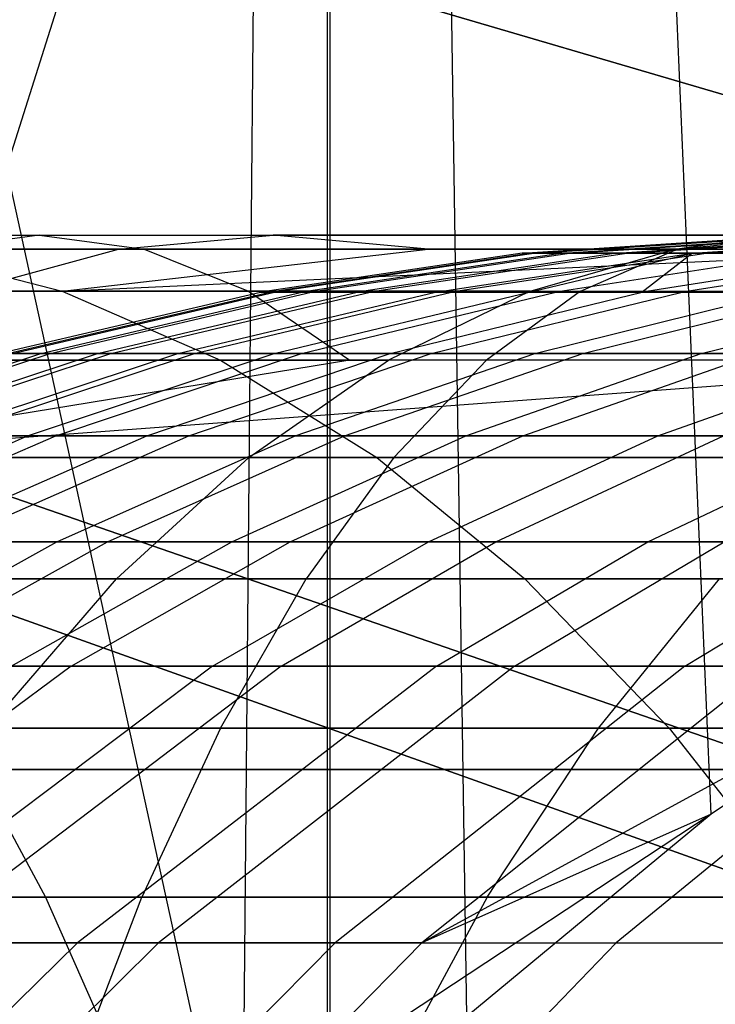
# Model space of a CAD drawing. Extents: x 0.1 to 12.1, y -6 to 6.
# Tile 173 of 256: x 8.223 to 8.353, y -0.844 to -0.66. Entities that reach past the tile are written whole.
import ezdxf

# ---------------------------------------------------------------- set-up
doc = ezdxf.new("R2010")
doc.units = 0
doc.header["$LTSCALE"] = 2.54
doc.layers.get('0').update_dxf_attribs({"linetype": 'CONTINUOUS'})

# ---------------------------------------------------------------- blocks, each defined once
blk = doc.blocks.new('DROPS_COLOR_B-11195_STL')
at = {"color": 0}
for p, q in [((8.26442, -0.8889, 51.36304), (7.87284, 0.89999, 51.22382)), ((8.26442, -0.8889, 51.36304), (7.87284, 0.89999, 51.22382)), ((8.28083, -0.90001, 62.51727), (8.28083, 0.89999, 62.51727)), ((8.28083, -0.90001, 62.51727), (8.28083, 0.89999, 62.51727)), ((8.26442, -0.8889, 51.36304), (8.28033, 0.87168, 51.36935)), ((8.26442, -0.8889, 51.36304), (8.28033, 0.87168, 51.36935)), ((8.3521, -0.80835, 51.39847), (8.28033, 0.87168, 51.36935)), ((8.3521, -0.80835, 51.39847), (8.28033, 0.87168, 51.36935)), ((8.30641, -0.84622, 51.3798), (8.28033, 0.87168, 51.36935)), ((8.30641, -0.84622, 51.3798), (8.28033, 0.87168, 51.36935)), ((8.28035, -0.87169, 51.36935), (8.28033, 0.87168, 51.36935)), ((8.28035, -0.87169, 51.36935), (8.28033, 0.87168, 51.36935)), ((8.45472, -0.70315, 2.48739), (8.17458, -0.6209, 2.3419)), ((8.45472, -0.70315, 2.48739), (8.17458, -0.6209, 2.3419)), ((8.20111, -0.62869, 13.03183), (8.48053, -0.71073, 12.88484)), ((8.20111, -0.62869, 13.03183), (8.48053, -0.71073, 12.88484)), ((8.09051, -0.70001, 57.40181), (8.22648, -0.70001, 57.45469)), ((8.09051, -0.70001, 57.40181), (8.22648, -0.70001, 57.45469)), ((8.16972, -0.70001, 55.42179), (8.2702, -0.70001, 55.48484)), ((8.16972, -0.70001, 55.42179), (8.2702, -0.70001, 55.48484)), ((8.22648, -0.70001, 57.45469), (8.20689, -0.70263, 57.50715)), ((8.22648, -0.70001, 57.45469), (8.20689, -0.70263, 57.50715)), ((8.22648, -0.70001, 57.45469), (8.36386, -0.70001, 57.5038)), ((8.22648, -0.70001, 57.45469), (8.36386, -0.70001, 57.5038)), ((8.22648, -0.70001, 57.45469), (8.24606, -0.70263, 57.40224)), ((8.22648, -0.70001, 57.45469), (8.24606, -0.70263, 57.40224)), ((8.24125, -0.70263, 55.53275), (8.2702, -0.70001, 55.48484)), ((8.24125, -0.70263, 55.53275), (8.2702, -0.70001, 55.48484)), ((8.29916, -0.70263, 55.43692), (8.2702, -0.70001, 55.48484)), ((8.37275, -0.70001, 55.54447), (8.2702, -0.70001, 55.48484)), ((8.37275, -0.70001, 55.54447), (8.2702, -0.70001, 55.48484)), ((8.29916, -0.70263, 55.43692), (8.2702, -0.70001, 55.48484)), ((8.31678, -0.70338, 52.48061), (8.36637, -0.70017, 52.48086)), ((8.31678, -0.70338, 52.48061), (8.36637, -0.70017, 52.48086)), ((8.31843, -0.70338, 52.56627), (8.36798, -0.70017, 52.56411)), ((8.31843, -0.70338, 52.56627), (8.36798, -0.70017, 52.56411)), ((8.31931, -0.70338, 52.39563), (8.36884, -0.70017, 52.39827)), ((8.31931, -0.70338, 52.39563), (8.36884, -0.70017, 52.39827)), ((8.3243, -0.70338, 52.65174), (8.37368, -0.70017, 52.64718)), ((8.3243, -0.70338, 52.65174), (8.37368, -0.70017, 52.64718)), ((8.32596, -0.70338, 52.31087), (8.3753, -0.70017, 52.31589)), ((8.32596, -0.70338, 52.31087), (8.3753, -0.70017, 52.31589)), ((8.33438, -0.70338, 52.73717), (8.38347, -0.70017, 52.73021)), ((8.33438, -0.70338, 52.73717), (8.38347, -0.70017, 52.73021)), ((8.33672, -0.70338, 52.22625), (8.38575, -0.70017, 52.23365)), ((8.33672, -0.70338, 52.22625), (8.38575, -0.70017, 52.23365)), ((8.34543, -0.70263, 55.59333), (8.37275, -0.70001, 55.54447)), ((8.34543, -0.70263, 55.59333), (8.37275, -0.70001, 55.54447)), ((8.36386, -0.70001, 57.5038), (8.34572, -0.70263, 57.55677)), ((8.36386, -0.70001, 57.5038), (8.34572, -0.70263, 57.55677)), ((8.3486, -0.70338, 52.82201), (8.39729, -0.70017, 52.81266)), ((8.3486, -0.70338, 52.82201), (8.39729, -0.70017, 52.81266)), ((8.35153, -0.70338, 52.14225), (8.40015, -0.70017, 52.15201)), ((8.35153, -0.70338, 52.14225), (8.40015, -0.70017, 52.15201)), ((8.24606, -0.70263, 57.40224), (8.11153, -0.70263, 57.34992)), ((8.24606, -0.70263, 57.40224), (8.11153, -0.70263, 57.34992)), ((8.24125, -0.70263, 55.53275), (8.13916, -0.70263, 55.4687)), ((8.24125, -0.70263, 55.53275), (8.13916, -0.70263, 55.4687)), ((8.20029, -0.70263, 55.37488), (8.29916, -0.70263, 55.43692)), ((8.20029, -0.70263, 55.37488), (8.29916, -0.70263, 55.43692)), ((8.20029, -0.70263, 55.37488), (8.23071, -0.7105, 55.32818)), ((8.20029, -0.70263, 55.37488), (8.23071, -0.7105, 55.32818)), ((8.34572, -0.70263, 57.55677), (8.20689, -0.70263, 57.50715)), ((8.34572, -0.70263, 57.55677), (8.20689, -0.70263, 57.50715)), ((8.21242, -0.7105, 55.58046), (8.24125, -0.70263, 55.53275)), ((8.21242, -0.7105, 55.58046), (8.24125, -0.70263, 55.53275)), ((8.23071, -0.7105, 55.32818), (8.29916, -0.70263, 55.43692)), ((8.23071, -0.7105, 55.32818), (8.29916, -0.70263, 55.43692)), ((8.23071, -0.7105, 55.32818), (8.40007, -0.70263, 55.4956)), ((8.23071, -0.7105, 55.32818), (8.40007, -0.70263, 55.4956)), ((8.34543, -0.70263, 55.59333), (8.24125, -0.70263, 55.53275)), ((8.34543, -0.70263, 55.59333), (8.24125, -0.70263, 55.53275)), ((8.38199, -0.70263, 57.45083), (8.24606, -0.70263, 57.40224)), ((8.24606, -0.70263, 57.40224), (8.26556, -0.7105, 57.35002)), ((8.24606, -0.70263, 57.40224), (8.26556, -0.7105, 57.35002)), ((8.38199, -0.70263, 57.45083), (8.24606, -0.70263, 57.40224)), ((8.31678, -0.70338, 52.48061), (8.26784, -0.71065, 52.48036)), ((8.31678, -0.70338, 52.48061), (8.26784, -0.71065, 52.48036)), ((8.31843, -0.70338, 52.56627), (8.26954, -0.71065, 52.5684)), ((8.31843, -0.70338, 52.56627), (8.26954, -0.71065, 52.5684)), ((8.31931, -0.70338, 52.39563), (8.27044, -0.71065, 52.39302)), ((8.31931, -0.70338, 52.39563), (8.27044, -0.71065, 52.39302)), ((8.3243, -0.70338, 52.65174), (8.27557, -0.71065, 52.65624)), ((8.3243, -0.70338, 52.65174), (8.27557, -0.71065, 52.65624)), ((8.32596, -0.70338, 52.31087), (8.27727, -0.71065, 52.30591)), ((8.32596, -0.70338, 52.31087), (8.27727, -0.71065, 52.30591)), ((8.33438, -0.70338, 52.73717), (8.28592, -0.71065, 52.74404)), ((8.33438, -0.70338, 52.73717), (8.28592, -0.71065, 52.74404)), ((8.33672, -0.70338, 52.22625), (8.28833, -0.71065, 52.21895)), ((8.33672, -0.70338, 52.22625), (8.28833, -0.71065, 52.21895)), ((8.29916, -0.70263, 55.43692), (8.40007, -0.70263, 55.4956)), ((8.29916, -0.70263, 55.43692), (8.40007, -0.70263, 55.4956)), ((8.30054, -0.71065, 52.83124), (8.3486, -0.70338, 52.82201)), ((8.30054, -0.71065, 52.83124), (8.3486, -0.70338, 52.82201)), ((8.35153, -0.70338, 52.14225), (8.30356, -0.71065, 52.13261)), ((8.35153, -0.70338, 52.14225), (8.30356, -0.71065, 52.13261)), ((8.31931, -0.70338, 52.39563), (8.31678, -0.70338, 52.48061)), ((8.31678, -0.70338, 52.48061), (8.31843, -0.70338, 52.56627)), ((8.31678, -0.70338, 52.48061), (8.31843, -0.70338, 52.56627)), ((8.31931, -0.70338, 52.39563), (8.31678, -0.70338, 52.48061)), ((8.31805, -0.71065, 52.91224), (8.3486, -0.70338, 52.82201)), ((8.31805, -0.71065, 52.91224), (8.3486, -0.70338, 52.82201)), ((8.31824, -0.7105, 55.64199), (8.34543, -0.70263, 55.59333)), ((8.31824, -0.7105, 55.64199), (8.34543, -0.70263, 55.59333)), ((8.31843, -0.70338, 52.56627), (8.3243, -0.70338, 52.65174)), ((8.31843, -0.70338, 52.56627), (8.3243, -0.70338, 52.65174)), ((8.32596, -0.70338, 52.31087), (8.31931, -0.70338, 52.39563)), ((8.32596, -0.70338, 52.31087), (8.31931, -0.70338, 52.39563)), ((8.3705, -0.70338, 52.05849), (8.32304, -0.71065, 52.04653)), ((8.3705, -0.70338, 52.05849), (8.32304, -0.71065, 52.04653)), ((8.3243, -0.70338, 52.65174), (8.33438, -0.70338, 52.73717)), ((8.3243, -0.70338, 52.65174), (8.33438, -0.70338, 52.73717)), ((8.33672, -0.70338, 52.22625), (8.32596, -0.70338, 52.31087)), ((8.33672, -0.70338, 52.22625), (8.32596, -0.70338, 52.31087)), ((8.32767, -0.7105, 57.60951), (8.34572, -0.70263, 57.55677)), ((8.32767, -0.7105, 57.60951), (8.34572, -0.70263, 57.55677)), ((8.33438, -0.70338, 52.73717), (8.3486, -0.70338, 52.82201)), ((8.33438, -0.70338, 52.73717), (8.3486, -0.70338, 52.82201)), ((8.35153, -0.70338, 52.14225), (8.33672, -0.70338, 52.22625)), ((8.35153, -0.70338, 52.14225), (8.33672, -0.70338, 52.22625)), ((8.3486, -0.70338, 52.82201), (8.33922, -0.71065, 52.99236)), ((8.38624, -0.70338, 52.97878), (8.33922, -0.71065, 52.99236)), ((8.3486, -0.70338, 52.82201), (8.33922, -0.71065, 52.99236)), ((8.38624, -0.70338, 52.97878), (8.33922, -0.71065, 52.99236)), ((8.45179, -0.70263, 55.65048), (8.34543, -0.70263, 55.59333)), ((8.45179, -0.70263, 55.65048), (8.34543, -0.70263, 55.59333)), ((8.48606, -0.70263, 57.60261), (8.34572, -0.70263, 57.55677)), ((8.48606, -0.70263, 57.60261), (8.34572, -0.70263, 57.55677)), ((8.39347, -0.70338, 51.97574), (8.34666, -0.71065, 51.96149)), ((8.39347, -0.70338, 51.97574), (8.34666, -0.71065, 51.96149)), ((8.3486, -0.70338, 52.82201), (8.38624, -0.70338, 52.97878)), ((8.3486, -0.70338, 52.82201), (8.38624, -0.70338, 52.97878)), ((8.3705, -0.70338, 52.05849), (8.35153, -0.70338, 52.14225)), ((8.3705, -0.70338, 52.05849), (8.35153, -0.70338, 52.14225)), ((8.04336, -0.7105, 55.197), (8.23071, -0.7105, 55.32818)), ((8.04336, -0.7105, 55.197), (8.23071, -0.7105, 55.32818)), ((8.13246, -0.7105, 57.29825), (8.26556, -0.7105, 57.35002)), ((8.13246, -0.7105, 57.29825), (8.26556, -0.7105, 57.35002)), ((8.1874, -0.7105, 57.55937), (8.32767, -0.7105, 57.60951)), ((8.1874, -0.7105, 57.55937), (8.32767, -0.7105, 57.60951)), ((8.31824, -0.7105, 55.64199), (8.21242, -0.7105, 55.58046)), ((8.31824, -0.7105, 55.64199), (8.21242, -0.7105, 55.58046)), ((8.21876, -0.72218, 52.48011), (8.26784, -0.71065, 52.48036)), ((8.21876, -0.72218, 52.48011), (8.26784, -0.71065, 52.48036)), ((8.22051, -0.72218, 52.57053), (8.26954, -0.71065, 52.5684)), ((8.22051, -0.72218, 52.57053), (8.26954, -0.71065, 52.5684)), ((8.22143, -0.72218, 52.39041), (8.27044, -0.71065, 52.39302)), ((8.22143, -0.72218, 52.39041), (8.27044, -0.71065, 52.39302)), ((8.2267, -0.72218, 52.66075), (8.27557, -0.71065, 52.65624)), ((8.2267, -0.72218, 52.66075), (8.27557, -0.71065, 52.65624)), ((8.22845, -0.72218, 52.30094), (8.27727, -0.71065, 52.30591)), ((8.22845, -0.72218, 52.30094), (8.27727, -0.71065, 52.30591)), ((8.23071, -0.7105, 55.32818), (8.42726, -0.7105, 55.44694)), ((8.23071, -0.7105, 55.32818), (8.26035, -0.72343, 55.2827)), ((8.23071, -0.7105, 55.32818), (8.26035, -0.72343, 55.2827)), ((8.23071, -0.7105, 55.32818), (8.42726, -0.7105, 55.44694)), ((8.23733, -0.72218, 52.75093), (8.28592, -0.71065, 52.74404)), ((8.23733, -0.72218, 52.75093), (8.28592, -0.71065, 52.74404)), ((8.23981, -0.72218, 52.21162), (8.28833, -0.71065, 52.21895)), ((8.23981, -0.72218, 52.21162), (8.28833, -0.71065, 52.21895)), ((8.25234, -0.72218, 52.84049), (8.30054, -0.71065, 52.83124)), ((8.25234, -0.72218, 52.84049), (8.30054, -0.71065, 52.83124)), ((8.25545, -0.72218, 52.12295), (8.30356, -0.71065, 52.13261)), ((8.25545, -0.72218, 52.12295), (8.30356, -0.71065, 52.13261)), ((8.26556, -0.7105, 57.35002), (8.40004, -0.7105, 57.39809)), ((8.26556, -0.7105, 57.35002), (8.40004, -0.7105, 57.39809)), ((8.26556, -0.7105, 57.35002), (8.28455, -0.72343, 57.29916)), ((8.26556, -0.7105, 57.35002), (8.28455, -0.72343, 57.29916)), ((8.26784, -0.71065, 52.48036), (8.27044, -0.71065, 52.39302)), ((8.26954, -0.71065, 52.5684), (8.26784, -0.71065, 52.48036)), ((8.26954, -0.71065, 52.5684), (8.26784, -0.71065, 52.48036)), ((8.26784, -0.71065, 52.48036), (8.27044, -0.71065, 52.39302)), ((8.27557, -0.71065, 52.65624), (8.26954, -0.71065, 52.5684)), ((8.27557, -0.71065, 52.65624), (8.26954, -0.71065, 52.5684)), ((8.27034, -0.72218, 52.92368), (8.31805, -0.71065, 52.91224)), ((8.27034, -0.72218, 52.92368), (8.31805, -0.71065, 52.91224)), ((8.27044, -0.71065, 52.39302), (8.27727, -0.71065, 52.30591)), ((8.27044, -0.71065, 52.39302), (8.27727, -0.71065, 52.30591)), ((8.27546, -0.72218, 52.03453), (8.32304, -0.71065, 52.04653)), ((8.27546, -0.72218, 52.03453), (8.32304, -0.71065, 52.04653)), ((8.28592, -0.71065, 52.74404), (8.27557, -0.71065, 52.65624)), ((8.28592, -0.71065, 52.74404), (8.27557, -0.71065, 52.65624)), ((8.27727, -0.71065, 52.30591), (8.28833, -0.71065, 52.21895)), ((8.27727, -0.71065, 52.30591), (8.28833, -0.71065, 52.21895)), ((8.30054, -0.71065, 52.83124), (8.28592, -0.71065, 52.74404)), ((8.30054, -0.71065, 52.83124), (8.28592, -0.71065, 52.74404)), ((8.28833, -0.71065, 52.21895), (8.30356, -0.71065, 52.13261)), ((8.28833, -0.71065, 52.21895), (8.30356, -0.71065, 52.13261)), ((8.31824, -0.7105, 55.64199), (8.29175, -0.72343, 55.68937)), ((8.31824, -0.7105, 55.64199), (8.29175, -0.72343, 55.68937)), ((8.29208, -0.72218, 53.00598), (8.33922, -0.71065, 52.99236)), ((8.29208, -0.72218, 53.00598), (8.33922, -0.71065, 52.99236)), ((8.29972, -0.72218, 51.94719), (8.34666, -0.71065, 51.96149)), ((8.29972, -0.72218, 51.94719), (8.34666, -0.71065, 51.96149)), ((8.31805, -0.71065, 52.91224), (8.30054, -0.71065, 52.83124)), ((8.31805, -0.71065, 52.91224), (8.30054, -0.71065, 52.83124)), ((8.30356, -0.71065, 52.13261), (8.32304, -0.71065, 52.04653)), ((8.30356, -0.71065, 52.13261), (8.32304, -0.71065, 52.04653)), ((8.32767, -0.7105, 57.60951), (8.31009, -0.72343, 57.66086)), ((8.32767, -0.7105, 57.60951), (8.31009, -0.72343, 57.66086)), ((8.33922, -0.71065, 52.99236), (8.31805, -0.71065, 52.91224)), ((8.33922, -0.71065, 52.99236), (8.31805, -0.71065, 52.91224)), ((8.31824, -0.7105, 55.64199), (8.42627, -0.7105, 55.70002)), ((8.31824, -0.7105, 55.64199), (8.42627, -0.7105, 55.70002)), ((8.31912, -0.72218, 53.09191), (8.36556, -0.71065, 53.07603)), ((8.31912, -0.72218, 53.09191), (8.36556, -0.71065, 53.07603)), ((8.32304, -0.71065, 52.04653), (8.34666, -0.71065, 51.96149)), ((8.32304, -0.71065, 52.04653), (8.34666, -0.71065, 51.96149)), ((8.32767, -0.7105, 57.60951), (8.46947, -0.7105, 57.65583)), ((8.32767, -0.7105, 57.60951), (8.46947, -0.7105, 57.65583)), ((8.32813, -0.72218, 51.86121), (8.37433, -0.71065, 51.87777)), ((8.32813, -0.72218, 51.86121), (8.37433, -0.71065, 51.87777)), ((8.36556, -0.71065, 53.07603), (8.33922, -0.71065, 52.99236)), ((8.36556, -0.71065, 53.07603), (8.33922, -0.71065, 52.99236)), ((8.34666, -0.71065, 51.96149), (8.37433, -0.71065, 51.87777)), ((8.34666, -0.71065, 51.96149), (8.37433, -0.71065, 51.87777)), ((8.35027, -0.72218, 53.17644), (8.39588, -0.71065, 53.15833)), ((8.35027, -0.72218, 53.17644), (8.39588, -0.71065, 53.15833)), ((8.1795, -0.73758, 52.66512), (8.2267, -0.72218, 52.66075)), ((8.1795, -0.73758, 52.66512), (8.2267, -0.72218, 52.66075)), ((8.1813, -0.73758, 52.29614), (8.22845, -0.72218, 52.30094)), ((8.1813, -0.73758, 52.29614), (8.22845, -0.72218, 52.30094)), ((8.19041, -0.73758, 52.75759), (8.23733, -0.72218, 52.75093)), ((8.19041, -0.73758, 52.75759), (8.23733, -0.72218, 52.75093)), ((8.19295, -0.73758, 52.20455), (8.23981, -0.72218, 52.21162)), ((8.19295, -0.73758, 52.20455), (8.23981, -0.72218, 52.21162)), ((8.2058, -0.73758, 52.84943), (8.25234, -0.72218, 52.84049)), ((8.2058, -0.73758, 52.84943), (8.25234, -0.72218, 52.84049)), ((8.20898, -0.73758, 52.11361), (8.25545, -0.72218, 52.12295)), ((8.20898, -0.73758, 52.11361), (8.25545, -0.72218, 52.12295)), ((8.2267, -0.72218, 52.66075), (8.22051, -0.72218, 52.57053)), ((8.2267, -0.72218, 52.66075), (8.22051, -0.72218, 52.57053)), ((8.22143, -0.72218, 52.39041), (8.22845, -0.72218, 52.30094)), ((8.22143, -0.72218, 52.39041), (8.22845, -0.72218, 52.30094)), ((8.22425, -0.73758, 52.93474), (8.27034, -0.72218, 52.92368)), ((8.22425, -0.73758, 52.93474), (8.27034, -0.72218, 52.92368)), ((8.23733, -0.72218, 52.75093), (8.2267, -0.72218, 52.66075)), ((8.23733, -0.72218, 52.75093), (8.2267, -0.72218, 52.66075)), ((8.22845, -0.72218, 52.30094), (8.23981, -0.72218, 52.21162)), ((8.22845, -0.72218, 52.30094), (8.23981, -0.72218, 52.21162)), ((8.22951, -0.73758, 52.02295), (8.27546, -0.72218, 52.03453)), ((8.22951, -0.73758, 52.02295), (8.27546, -0.72218, 52.03453)), ((8.25234, -0.72218, 52.84049), (8.23733, -0.72218, 52.75093)), ((8.25234, -0.72218, 52.84049), (8.23733, -0.72218, 52.75093)), ((8.23981, -0.72218, 52.21162), (8.25545, -0.72218, 52.12295)), ((8.23981, -0.72218, 52.21162), (8.25545, -0.72218, 52.12295)), ((8.24654, -0.73758, 53.01912), (8.29208, -0.72218, 53.00598)), ((8.24654, -0.73758, 53.01912), (8.29208, -0.72218, 53.00598)), ((8.27034, -0.72218, 52.92368), (8.25234, -0.72218, 52.84049)), ((8.27034, -0.72218, 52.92368), (8.25234, -0.72218, 52.84049)), ((8.25438, -0.73758, 51.93338), (8.29972, -0.72218, 51.94719)), ((8.25438, -0.73758, 51.93338), (8.29972, -0.72218, 51.94719)), ((8.25545, -0.72218, 52.12295), (8.27546, -0.72218, 52.03453)), ((8.25545, -0.72218, 52.12295), (8.27546, -0.72218, 52.03453)), ((8.29208, -0.72218, 53.00598), (8.27034, -0.72218, 52.92368)), ((8.29208, -0.72218, 53.00598), (8.27034, -0.72218, 52.92368)), ((8.27428, -0.73758, 53.10724), (8.31912, -0.72218, 53.09191)), ((8.27428, -0.73758, 53.10724), (8.31912, -0.72218, 53.09191)), ((8.27546, -0.72218, 52.03453), (8.29972, -0.72218, 51.94719)), ((8.27546, -0.72218, 52.03453), (8.29972, -0.72218, 51.94719)), ((8.28352, -0.73758, 51.84521), (8.32813, -0.72218, 51.86121)), ((8.28352, -0.73758, 51.84521), (8.32813, -0.72218, 51.86121)), ((8.31912, -0.72218, 53.09191), (8.29208, -0.72218, 53.00598)), ((8.31912, -0.72218, 53.09191), (8.29208, -0.72218, 53.00598)), ((8.29972, -0.72218, 51.94719), (8.32813, -0.72218, 51.86121)), ((8.29972, -0.72218, 51.94719), (8.32813, -0.72218, 51.86121)), ((8.30621, -0.73758, 53.19393), (8.35027, -0.72218, 53.17644)), ((8.30621, -0.73758, 53.19393), (8.35027, -0.72218, 53.17644)), ((8.3169, -0.73758, 51.75856), (8.36069, -0.72218, 51.77671)), ((8.3169, -0.73758, 51.75856), (8.36069, -0.72218, 51.77671)), ((8.35027, -0.72218, 53.17644), (8.31912, -0.72218, 53.09191)), ((8.35027, -0.72218, 53.17644), (8.31912, -0.72218, 53.09191)), ((8.32813, -0.72218, 51.86121), (8.36069, -0.72218, 51.77671)), ((8.32813, -0.72218, 51.86121), (8.36069, -0.72218, 51.77671)), ((8.34215, -0.73758, 53.27865), (8.38531, -0.72218, 53.25906)), ((8.34215, -0.73758, 53.27865), (8.38531, -0.72218, 53.25906)), ((8.38531, -0.72218, 53.25906), (8.35027, -0.72218, 53.17644)), ((8.38531, -0.72218, 53.25906), (8.35027, -0.72218, 53.17644)), ((8.07599, -0.72343, 55.15363), (8.26035, -0.72343, 55.2827)), ((8.07599, -0.72343, 55.15363), (8.26035, -0.72343, 55.2827)), ((8.28455, -0.72343, 57.29916), (8.15284, -0.72343, 57.24794)), ((8.28455, -0.72343, 57.29916), (8.15284, -0.72343, 57.24794)), ((8.31009, -0.72343, 57.66086), (8.16841, -0.72343, 57.61022)), ((8.31009, -0.72343, 57.66086), (8.16841, -0.72343, 57.61022)), ((8.41762, -0.72343, 57.34673), (8.17294, -0.74162, 57.19832)), ((8.41762, -0.72343, 57.34673), (8.17294, -0.74162, 57.19832)), ((8.28455, -0.72343, 57.29916), (8.17294, -0.74162, 57.19832)), ((8.28455, -0.72343, 57.29916), (8.17294, -0.74162, 57.19832)), ((8.18434, -0.72343, 55.62692), (8.29175, -0.72343, 55.68937)), ((8.18434, -0.72343, 55.62692), (8.29175, -0.72343, 55.68937)), ((8.45375, -0.72343, 55.39956), (8.26035, -0.72343, 55.2827)), ((8.26035, -0.72343, 55.2827), (8.28958, -0.74162, 55.23784)), ((8.45375, -0.72343, 55.39956), (8.26035, -0.72343, 55.2827)), ((8.26035, -0.72343, 55.2827), (8.28958, -0.74162, 55.23784)), ((8.26563, -0.74162, 55.73611), (8.29175, -0.72343, 55.68937)), ((8.26563, -0.74162, 55.73611), (8.29175, -0.72343, 55.68937)), ((8.41762, -0.72343, 57.34673), (8.28455, -0.72343, 57.29916)), ((8.41762, -0.72343, 57.34673), (8.28455, -0.72343, 57.29916)), ((8.4014, -0.72343, 55.74828), (8.29175, -0.72343, 55.68937)), ((8.4014, -0.72343, 55.74828), (8.29175, -0.72343, 55.68937)), ((8.29275, -0.74162, 57.71152), (8.31009, -0.72343, 57.66086)), ((8.29275, -0.74162, 57.71152), (8.31009, -0.72343, 57.66086)), ((8.45331, -0.72343, 57.70765), (8.31009, -0.72343, 57.66086)), ((8.45331, -0.72343, 57.70765), (8.31009, -0.72343, 57.66086)), ((8.17846, -0.7574, 52.94572), (8.22425, -0.73758, 52.93474)), ((8.17846, -0.7574, 52.94572), (8.22425, -0.73758, 52.93474)), ((8.18384, -0.7574, 52.01144), (8.22951, -0.73758, 52.02295)), ((8.18384, -0.7574, 52.01144), (8.22951, -0.73758, 52.02295)), ((8.2013, -0.7574, 53.03219), (8.24654, -0.73758, 53.01912)), ((8.2013, -0.7574, 53.03219), (8.24654, -0.73758, 53.01912)), ((8.2058, -0.73758, 52.84943), (8.22425, -0.73758, 52.93474)), ((8.2058, -0.73758, 52.84943), (8.22425, -0.73758, 52.93474)), ((8.22951, -0.73758, 52.02295), (8.20898, -0.73758, 52.11361)), ((8.22951, -0.73758, 52.02295), (8.20898, -0.73758, 52.11361)), ((8.20933, -0.7574, 51.91966), (8.25438, -0.73758, 51.93338)), ((8.20933, -0.7574, 51.91966), (8.25438, -0.73758, 51.93338)), ((8.22425, -0.73758, 52.93474), (8.24654, -0.73758, 53.01912)), ((8.22425, -0.73758, 52.93474), (8.24654, -0.73758, 53.01912)), ((8.25438, -0.73758, 51.93338), (8.22951, -0.73758, 52.02295)), ((8.25438, -0.73758, 51.93338), (8.22951, -0.73758, 52.02295)), ((8.22972, -0.7574, 53.12249), (8.27428, -0.73758, 53.10724)), ((8.22972, -0.7574, 53.12249), (8.27428, -0.73758, 53.10724)), ((8.23919, -0.7574, 51.82932), (8.28352, -0.73758, 51.84521)), ((8.23919, -0.7574, 51.82932), (8.28352, -0.73758, 51.84521)), ((8.24654, -0.73758, 53.01912), (8.27428, -0.73758, 53.10724)), ((8.24654, -0.73758, 53.01912), (8.27428, -0.73758, 53.10724)), ((8.28352, -0.73758, 51.84521), (8.25438, -0.73758, 51.93338)), ((8.28352, -0.73758, 51.84521), (8.25438, -0.73758, 51.93338)), ((8.26244, -0.7574, 53.21131), (8.30621, -0.73758, 53.19393)), ((8.26244, -0.7574, 53.21131), (8.30621, -0.73758, 53.19393)), ((8.27339, -0.7574, 51.74053), (8.3169, -0.73758, 51.75856)), ((8.27339, -0.7574, 51.74053), (8.3169, -0.73758, 51.75856)), ((8.27428, -0.73758, 53.10724), (8.30621, -0.73758, 53.19393)), ((8.27428, -0.73758, 53.10724), (8.30621, -0.73758, 53.19393)), ((8.3169, -0.73758, 51.75856), (8.28352, -0.73758, 51.84521)), ((8.3169, -0.73758, 51.75856), (8.28352, -0.73758, 51.84521)), ((8.29926, -0.7574, 53.29812), (8.34215, -0.73758, 53.27865)), ((8.29926, -0.7574, 53.29812), (8.34215, -0.73758, 53.27865)), ((8.30621, -0.73758, 53.19393), (8.34215, -0.73758, 53.27865)), ((8.30621, -0.73758, 53.19393), (8.34215, -0.73758, 53.27865)), ((8.31184, -0.7574, 51.65363), (8.35443, -0.73758, 51.67375)), ((8.31184, -0.7574, 51.65363), (8.35443, -0.73758, 51.67375)), ((8.35443, -0.73758, 51.67375), (8.3169, -0.73758, 51.75856)), ((8.35443, -0.73758, 51.67375), (8.3169, -0.73758, 51.75856)), ((8.34025, -0.7574, 53.38304), (8.38214, -0.73758, 53.36153)), ((8.34025, -0.7574, 53.38304), (8.38214, -0.73758, 53.36153)), ((8.34215, -0.73758, 53.27865), (8.38214, -0.73758, 53.36153)), ((8.34215, -0.73758, 53.27865), (8.38214, -0.73758, 53.36153)), ((8.41067, -0.83872, 2.48739), (8.13569, -0.7406, 2.3419)), ((8.41067, -0.83872, 2.48739), (8.13569, -0.7406, 2.3419)), ((8.28958, -0.74162, 55.23784), (8.10818, -0.74162, 55.11084)), ((8.28958, -0.74162, 55.23784), (8.10818, -0.74162, 55.11084)), ((8.14968, -0.74162, 57.66038), (8.29275, -0.74162, 57.71152)), ((8.14968, -0.74162, 57.66038), (8.29275, -0.74162, 57.71152)), ((8.26563, -0.74162, 55.73611), (8.15665, -0.74162, 55.67274)), ((8.26563, -0.74162, 55.73611), (8.15665, -0.74162, 55.67274)), ((8.17294, -0.74162, 57.19832), (8.43496, -0.74162, 57.29608)), ((8.17294, -0.74162, 57.19832), (8.43496, -0.74162, 57.29608)), ((8.24089, -0.76432, 55.78036), (8.26563, -0.74162, 55.73611)), ((8.24089, -0.76432, 55.78036), (8.26563, -0.74162, 55.73611)), ((8.37688, -0.74162, 55.79587), (8.26563, -0.74162, 55.73611)), ((8.37688, -0.74162, 55.79587), (8.26563, -0.74162, 55.73611)), ((8.29275, -0.74162, 57.71152), (8.27633, -0.76432, 57.75949)), ((8.29275, -0.74162, 57.71152), (8.27633, -0.76432, 57.75949)), ((8.47987, -0.74162, 55.35283), (8.28958, -0.74162, 55.23784)), ((8.28958, -0.74162, 55.23784), (8.31726, -0.76432, 55.19536)), ((8.47987, -0.74162, 55.35283), (8.28958, -0.74162, 55.23784)), ((8.28958, -0.74162, 55.23784), (8.31726, -0.76432, 55.19536)), ((8.29275, -0.74162, 57.71152), (8.43737, -0.74162, 57.75876)), ((8.29275, -0.74162, 57.71152), (8.43737, -0.74162, 57.75876)), ((8.16173, -0.7499, 13.03183), (8.436, -0.84776, 12.88484)), ((8.16173, -0.7499, 13.03183), (8.436, -0.84776, 12.88484)), ((8.1877, -0.78068, 53.13686), (8.22972, -0.7574, 53.12249)), ((8.1877, -0.78068, 53.13686), (8.22972, -0.7574, 53.12249)), ((8.19738, -0.78068, 51.81432), (8.23919, -0.7574, 51.82932)), ((8.19738, -0.78068, 51.81432), (8.23919, -0.7574, 51.82932)), ((8.2013, -0.7574, 53.03219), (8.22972, -0.7574, 53.12249)), ((8.2013, -0.7574, 53.03219), (8.22972, -0.7574, 53.12249)), ((8.23919, -0.7574, 51.82932), (8.20933, -0.7574, 51.91966)), ((8.23919, -0.7574, 51.82932), (8.20933, -0.7574, 51.91966)), ((8.22117, -0.78068, 53.2277), (8.26244, -0.7574, 53.21131)), ((8.22117, -0.78068, 53.2277), (8.26244, -0.7574, 53.21131)), ((8.22972, -0.7574, 53.12249), (8.26244, -0.7574, 53.21131)), ((8.22972, -0.7574, 53.12249), (8.26244, -0.7574, 53.21131)), ((8.23237, -0.78068, 51.72352), (8.27339, -0.7574, 51.74053)), ((8.23237, -0.78068, 51.72352), (8.27339, -0.7574, 51.74053)), ((8.27339, -0.7574, 51.74053), (8.23919, -0.7574, 51.82932)), ((8.27339, -0.7574, 51.74053), (8.23919, -0.7574, 51.82932)), ((8.25882, -0.78068, 53.31648), (8.29926, -0.7574, 53.29812)), ((8.25882, -0.78068, 53.31648), (8.29926, -0.7574, 53.29812)), ((8.26244, -0.7574, 53.21131), (8.29926, -0.7574, 53.29812)), ((8.26244, -0.7574, 53.21131), (8.29926, -0.7574, 53.29812)), ((8.27169, -0.78068, 51.63465), (8.31184, -0.7574, 51.65363)), ((8.27169, -0.78068, 51.63465), (8.31184, -0.7574, 51.65363)), ((8.31184, -0.7574, 51.65363), (8.27339, -0.7574, 51.74053)), ((8.31184, -0.7574, 51.65363), (8.27339, -0.7574, 51.74053)), ((8.29926, -0.7574, 53.29812), (8.34025, -0.7574, 53.38304)), ((8.29926, -0.7574, 53.29812), (8.34025, -0.7574, 53.38304)), ((8.30073, -0.78068, 53.40333), (8.34025, -0.7574, 53.38304)), ((8.30073, -0.78068, 53.40333), (8.34025, -0.7574, 53.38304)), ((8.35452, -0.7574, 51.56872), (8.31184, -0.7574, 51.65363)), ((8.35452, -0.7574, 51.56872), (8.31184, -0.7574, 51.65363)), ((8.31534, -0.78068, 51.54781), (8.35452, -0.7574, 51.56872)), ((8.31534, -0.78068, 51.54781), (8.35452, -0.7574, 51.56872)), ((8.34025, -0.7574, 53.38304), (8.38567, -0.7574, 53.46647)), ((8.34025, -0.7574, 53.38304), (8.38567, -0.7574, 53.46647)), ((8.34719, -0.78068, 53.48865), (8.38567, -0.7574, 53.46647)), ((8.34719, -0.78068, 53.48865), (8.38567, -0.7574, 53.46647)), ((8.24089, -0.76432, 55.78036), (8.13043, -0.76432, 55.71613)), ((8.24089, -0.76432, 55.78036), (8.13043, -0.76432, 55.71613)), ((8.27633, -0.76432, 57.75949), (8.13195, -0.76432, 57.70789)), ((8.27633, -0.76432, 57.75949), (8.13195, -0.76432, 57.70789)), ((8.13867, -0.76432, 55.07032), (8.31726, -0.76432, 55.19536)), ((8.13867, -0.76432, 55.07032), (8.31726, -0.76432, 55.19536)), ((8.45139, -0.76432, 57.2481), (8.19197, -0.76432, 57.15132)), ((8.45139, -0.76432, 57.2481), (8.19197, -0.76432, 57.15132)), ((8.21677, -0.79228, 55.82353), (8.24089, -0.76432, 55.78036)), ((8.21677, -0.79228, 55.82353), (8.24089, -0.76432, 55.78036)), ((8.35366, -0.76432, 55.84095), (8.24089, -0.76432, 55.78036)), ((8.35366, -0.76432, 55.84095), (8.24089, -0.76432, 55.78036)), ((8.26031, -0.79228, 57.80627), (8.27633, -0.76432, 57.75949)), ((8.26031, -0.79228, 57.80627), (8.27633, -0.76432, 57.75949)), ((8.42228, -0.76432, 57.80717), (8.27633, -0.76432, 57.75949)), ((8.42228, -0.76432, 57.80717), (8.27633, -0.76432, 57.75949)), ((8.31726, -0.76432, 55.19536), (8.50461, -0.76432, 55.30857)), ((8.34425, -0.79228, 55.15394), (8.31726, -0.76432, 55.19536)), ((8.31726, -0.76432, 55.19536), (8.50461, -0.76432, 55.30857)), ((8.34425, -0.79228, 55.15394), (8.31726, -0.76432, 55.19536)), ((8.33102, -0.79228, 55.88491), (8.35366, -0.76432, 55.84095)), ((8.33102, -0.79228, 55.88491), (8.35366, -0.76432, 55.84095)), ((8.23237, -0.78068, 51.72352), (8.16264, -0.83242, 51.69462)), ((8.23237, -0.78068, 51.72352), (8.16264, -0.83242, 51.69462)), ((8.25882, -0.78068, 53.31648), (8.1901, -0.83242, 53.34768)), ((8.25882, -0.78068, 53.31648), (8.1901, -0.83242, 53.34768)), ((8.19738, -0.78068, 51.81432), (8.23237, -0.78068, 51.72352)), ((8.19738, -0.78068, 51.81432), (8.23237, -0.78068, 51.72352)), ((8.27169, -0.78068, 51.63465), (8.20345, -0.83242, 51.60239)), ((8.27169, -0.78068, 51.63465), (8.20345, -0.83242, 51.60239)), ((8.25882, -0.78068, 53.31648), (8.22117, -0.78068, 53.2277)), ((8.25882, -0.78068, 53.31648), (8.22117, -0.78068, 53.2277)), ((8.23237, -0.78068, 51.72352), (8.27169, -0.78068, 51.63465)), ((8.23237, -0.78068, 51.72352), (8.27169, -0.78068, 51.63465)), ((8.30073, -0.78068, 53.40333), (8.23359, -0.83242, 53.43781)), ((8.30073, -0.78068, 53.40333), (8.23359, -0.83242, 53.43781)), ((8.31534, -0.78068, 51.54781), (8.24874, -0.83242, 51.51228)), ((8.31534, -0.78068, 51.54781), (8.24874, -0.83242, 51.51228)), ((8.30073, -0.78068, 53.40333), (8.25882, -0.78068, 53.31648)), ((8.30073, -0.78068, 53.40333), (8.25882, -0.78068, 53.31648)), ((8.27169, -0.78068, 51.63465), (8.31534, -0.78068, 51.54781)), ((8.27169, -0.78068, 51.63465), (8.31534, -0.78068, 51.54781)), ((8.34719, -0.78068, 53.48865), (8.2818, -0.83242, 53.52635)), ((8.34719, -0.78068, 53.48865), (8.2818, -0.83242, 53.52635)), ((8.39275, -0.78068, 51.41545), (8.29802, -0.83242, 51.42516)), ((8.39275, -0.78068, 51.41545), (8.29802, -0.83242, 51.42516)), ((8.36283, -0.78068, 51.46387), (8.29802, -0.83242, 51.42516)), ((8.36283, -0.78068, 51.46387), (8.29802, -0.83242, 51.42516)), ((8.34719, -0.78068, 53.48865), (8.30073, -0.78068, 53.40333)), ((8.34719, -0.78068, 53.48865), (8.30073, -0.78068, 53.40333)), ((8.31534, -0.78068, 51.54781), (8.36283, -0.78068, 51.46387)), ((8.31534, -0.78068, 51.54781), (8.36283, -0.78068, 51.46387)), ((8.39779, -0.78068, 53.57158), (8.33431, -0.83242, 53.6124)), ((8.39779, -0.78068, 53.57158), (8.33431, -0.83242, 53.6124)), ((8.39779, -0.78068, 53.57158), (8.34719, -0.78068, 53.48865)), ((8.39779, -0.78068, 53.57158), (8.34719, -0.78068, 53.48865)), ((8.39275, -0.78068, 51.41545), (8.3521, -0.80835, 51.39847)), ((8.39275, -0.78068, 51.41545), (8.3521, -0.80835, 51.39847)), ((8.11465, -0.79228, 57.75421), (8.26031, -0.79228, 57.80627)), ((8.11465, -0.79228, 57.75421), (8.26031, -0.79228, 57.80627)), ((8.34425, -0.79228, 55.15394), (8.16839, -0.79228, 55.03081)), ((8.34425, -0.79228, 55.15394), (8.16839, -0.79228, 55.03081)), ((8.21054, -0.79228, 57.10549), (8.4674, -0.79228, 57.20132)), ((8.21054, -0.79228, 57.10549), (8.4674, -0.79228, 57.20132)), ((8.21054, -0.79228, 57.10549), (8.22758, -0.82387, 57.06342)), ((8.21054, -0.79228, 57.10549), (8.22758, -0.82387, 57.06342)), ((8.33102, -0.79228, 55.88491), (8.21677, -0.79228, 55.82353)), ((8.33102, -0.79228, 55.88491), (8.21677, -0.79228, 55.82353)), ((8.26031, -0.79228, 57.80627), (8.24562, -0.82387, 57.84921)), ((8.26031, -0.79228, 57.80627), (8.24562, -0.82387, 57.84921)), ((8.26031, -0.79228, 57.80627), (8.40756, -0.79228, 57.85438)), ((8.26031, -0.79228, 57.80627), (8.40756, -0.79228, 57.85438)), ((8.31023, -0.82387, 55.92524), (8.33102, -0.79228, 55.88491)), ((8.31023, -0.82387, 55.92524), (8.33102, -0.79228, 55.88491)), ((8.44727, -0.79228, 55.94238), (8.33102, -0.79228, 55.88491)), ((8.44727, -0.79228, 55.94238), (8.33102, -0.79228, 55.88491)), ((8.52873, -0.79228, 55.26541), (8.34425, -0.79228, 55.15394)), ((8.34425, -0.79228, 55.15394), (8.36902, -0.82387, 55.11591)), ((8.34425, -0.79228, 55.15394), (8.36902, -0.82387, 55.11591)), ((8.52873, -0.79228, 55.26541), (8.34425, -0.79228, 55.15394)), ((8.56, -0.8, 17.61748), (8.17309, -0.8, 17.41607)), ((8.17309, -0.8, 36.47914), (8.56, -0.8, 36.27773)), ((8.56, -0.8, 17.61748), (8.17309, -0.8, 17.41607)), ((8.17309, -0.8, 36.47914), (8.56, -0.8, 36.27773)), ((8.3521, -0.80835, 51.39847), (8.26576, -0.86531, 51.4059)), ((8.3521, -0.80835, 51.39847), (8.26576, -0.86531, 51.4059)), ((8.3521, -0.80835, 51.39847), (8.29802, -0.83242, 51.42516)), ((8.3521, -0.80835, 51.39847), (8.29802, -0.83242, 51.42516)), ((8.3521, -0.80835, 51.39847), (8.30641, -0.84622, 51.3798)), ((8.3521, -0.80835, 51.39847), (8.30641, -0.84622, 51.3798)), ((8.22758, -0.82387, 57.06342), (7.9794, -0.82387, 56.95485)), ((8.22758, -0.82387, 57.06342), (7.9794, -0.82387, 56.95485)), ((8.24562, -0.82387, 57.84921), (8.09877, -0.82387, 57.79673)), ((8.24562, -0.82387, 57.84921), (8.09877, -0.82387, 57.79673)), ((8.31023, -0.82387, 55.92524), (8.19463, -0.82387, 55.86314)), ((8.31023, -0.82387, 55.92524), (8.19463, -0.82387, 55.86314)), ((8.19568, -0.82387, 54.99454), (8.36902, -0.82387, 55.11591)), ((8.19568, -0.82387, 54.99454), (8.36902, -0.82387, 55.11591)), ((8.4821, -0.82387, 57.15839), (8.22758, -0.82387, 57.06342)), ((8.22758, -0.82387, 57.06342), (8.24394, -0.86072, 57.02302)), ((8.22758, -0.82387, 57.06342), (8.24394, -0.86072, 57.02302)), ((8.4821, -0.82387, 57.15839), (8.22758, -0.82387, 57.06342)), ((8.2315, -0.86072, 57.89045), (8.24562, -0.82387, 57.84921)), ((8.2315, -0.86072, 57.89045), (8.24562, -0.82387, 57.84921)), ((8.39405, -0.82387, 57.89771), (8.24562, -0.82387, 57.84921)), ((8.39405, -0.82387, 57.89771), (8.24562, -0.82387, 57.84921)), ((8.31023, -0.82387, 55.92524), (8.29027, -0.86072, 55.964)), ((8.31023, -0.82387, 55.92524), (8.29027, -0.86072, 55.964)), ((8.31023, -0.82387, 55.92524), (8.42787, -0.82387, 55.98341)), ((8.31023, -0.82387, 55.92524), (8.42787, -0.82387, 55.98341)), ((8.1901, -0.83242, 53.34768), (8.23359, -0.83242, 53.43781)), ((8.1901, -0.83242, 53.34768), (8.23359, -0.83242, 53.43781)), ((8.20016, -0.86531, 53.45498), (8.23359, -0.83242, 53.43781)), ((8.20016, -0.86531, 53.45498), (8.23359, -0.83242, 53.43781)), ((8.24874, -0.83242, 51.51228), (8.20345, -0.83242, 51.60239)), ((8.24874, -0.83242, 51.51228), (8.20345, -0.83242, 51.60239)), ((8.21558, -0.86531, 51.49459), (8.24874, -0.83242, 51.51228)), ((8.21558, -0.86531, 51.49459), (8.24874, -0.83242, 51.51228)), ((8.23359, -0.83242, 53.43781), (8.2818, -0.83242, 53.52635)), ((8.23359, -0.83242, 53.43781), (8.2818, -0.83242, 53.52635)), ((8.29802, -0.83242, 51.42516), (8.24874, -0.83242, 51.51228)), ((8.29802, -0.83242, 51.42516), (8.24874, -0.83242, 51.51228)), ((8.24924, -0.86531, 53.54512), (8.2818, -0.83242, 53.52635)), ((8.24924, -0.86531, 53.54512), (8.2818, -0.83242, 53.52635)), ((8.26576, -0.86531, 51.4059), (8.29802, -0.83242, 51.42516)), ((8.26576, -0.86531, 51.4059), (8.29802, -0.83242, 51.42516)), ((8.2818, -0.83242, 53.52635), (8.33431, -0.83242, 53.6124)), ((8.2818, -0.83242, 53.52635), (8.33431, -0.83242, 53.6124)), ((8.3027, -0.86531, 53.63273), (8.33431, -0.83242, 53.6124)), ((8.3027, -0.86531, 53.63273), (8.33431, -0.83242, 53.6124)), ((8.33431, -0.83242, 53.6124), (8.39121, -0.83242, 53.69615)), ((8.33431, -0.83242, 53.6124), (8.39121, -0.83242, 53.69615))]:
    blk.add_line(p, q, dxfattribs=at)
blk = doc.blocks.new('GROUP_1')
at = {"color": 0}
for p, q in [((8.14286, 5.25465, 11.55487), (8.18082, 5.37489, 11.55487)), ((8.14286, 5.25465, 11.55487), (8.18082, 5.37489, 11.55487)), ((8.13204, 5.2584, 0.44046), (8.41799, 5.1593, 0.57312)), ((8.13204, 5.2584, 0.44046), (8.41799, 5.1593, 0.57312)), ((8.42855, 5.15564, 11.4216), (8.14286, 5.25465, 11.55487)), ((8.42855, 5.15564, 11.4216), (8.14286, 5.25465, 11.55487))]:
    blk.add_line(p, q, dxfattribs=at)
blk.add_blockref('DROPS_COLOR_B-11195_STL', (-0.06, 5.99731, -1.7), dxfattribs=at)

msp = doc.modelspace()

# ---------------------------------------------------------------- block references
at = {"color": 0}
msp.add_blockref('GROUP_1', (0.06, -5.99731, 1.7), dxfattribs=at)

doc.saveas('drawing.dxf')
